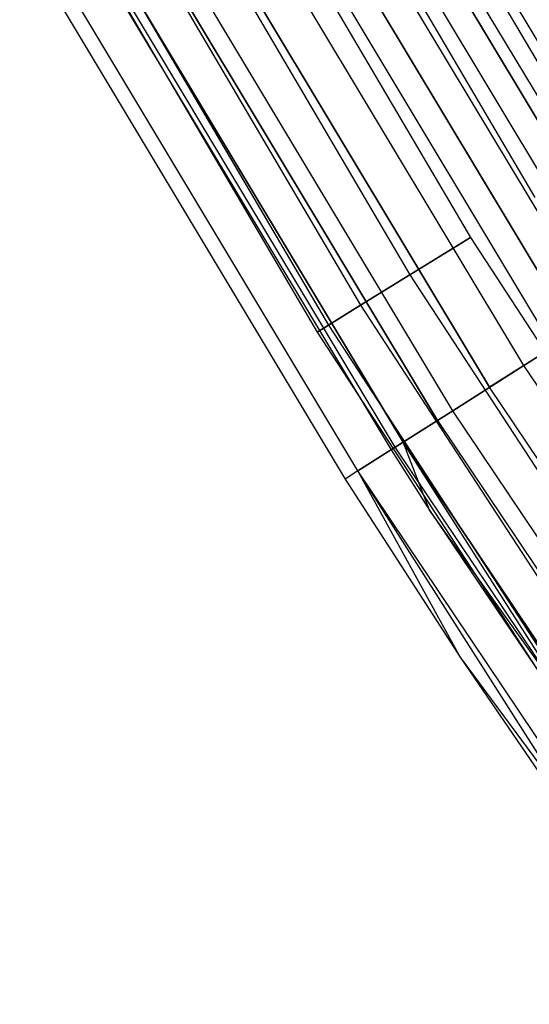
# Model space of a CAD drawing. Extents: x -176 to 176, y -176 to 176.
# Tile 34 of 208: x -100.51 to -95.83, y -66.71 to -57.67. Entities that reach past the tile are written whole.
import ezdxf

# ---------------------------------------------------------------- set-up
doc = ezdxf.new("R2010")
doc.units = 0
doc.header["$LTSCALE"] = 25.4
doc.layers.get('0').update_dxf_attribs({"linetype": 'CONTINUOUS'})

# ---------------------------------------------------------------- blocks, each defined once
blk = doc.blocks.new('BIURKOWA_B_STL')
at = {"color": 0}
for p, q in [((-97.8457, -54.4997, 201.2321), (-95.2243, -58.9604, 201.2321)), ((-97.8457, -54.4997, 201.2321), (-95.2243, -58.9604, 201.2321)), ((-97.8457, -54.4997, 197.7679), (-95.2243, -58.9604, 197.7679)), ((-97.8457, -54.4997, 197.7679), (-95.2243, -58.9604, 197.7679)), ((-97.8457, -54.4997, 4.2321), (-95.2243, -58.9604, 4.2321)), ((-97.8457, -54.4997, 4.2321), (-95.2243, -58.9604, 4.2321)), ((-97.8457, -54.4997, 0.7679), (-95.2243, -58.9604, 0.7679)), ((-97.8457, -54.4997, 0.7679), (-95.2243, -58.9604, 0.7679)), ((-98.4159, -54.8173, 201.4696), (-95.7793, -59.304, 201.4696)), ((-98.4159, -54.8173, 197.5304), (-95.7793, -59.304, 197.5304)), ((-98.4159, -54.8173, 197.5304), (-95.7793, -59.304, 197.5304)), ((-98.4159, -54.8173, 201.4696), (-95.7793, -59.304, 201.4696)), ((-98.4159, -54.8173, 4.4696), (-95.7793, -59.304, 4.4696)), ((-98.4159, -54.8173, 0.5304), (-95.7793, -59.304, 0.5304)), ((-98.4159, -54.8173, 0.5304), (-95.7793, -59.304, 0.5304)), ((-98.4159, -54.8173, 4.4696), (-95.7793, -59.304, 4.4696)), ((-99.0227, -55.1553, 201.4696), (-96.3698, -59.6697, 201.4696)), ((-99.0227, -55.1553, 197.5304), (-96.3698, -59.6697, 197.5304)), ((-99.0227, -55.1553, 197.5304), (-96.3698, -59.6697, 197.5304)), ((-99.0227, -55.1553, 201.4696), (-96.3698, -59.6697, 201.4696)), ((-99.0227, -55.1553, 4.4696), (-96.3698, -59.6697, 4.4696)), ((-99.0227, -55.1553, 0.5304), (-96.3698, -59.6697, 0.5304)), ((-99.0227, -55.1553, 0.5304), (-96.3698, -59.6697, 0.5304)), ((-99.0227, -55.1553, 4.4696), (-96.3698, -59.6697, 4.4696)), ((-94.4932, -59.9672, 201.7524), (-97.3869, -55.1437, 201.7524)), ((-94.4932, -59.9672, 201.7524), (-97.3869, -55.1437, 201.7524)), ((-94.4932, -59.9672, 0.2476), (-97.3869, -55.1437, 0.2476)), ((-94.4932, -59.9672, 0.2476), (-97.3869, -55.1437, 0.2476)), ((-94.7119, -60.106, 197.1403), (-97.6123, -55.2713, 197.1403)), ((-94.7119, -60.106, 197.1403), (-97.6123, -55.2713, 197.1403)), ((-94.7119, -60.106, 4.8597), (-97.6123, -55.2713, 4.8597)), ((-94.7119, -60.106, 4.8597), (-97.6123, -55.2713, 4.8597)), ((-94.8102, -60.1684, 4.37), (-97.7136, -55.3287, 4.37)), ((-94.8102, -60.1684, 4.37), (-97.7136, -55.3287, 4.37)), ((-97.7136, -55.3287, 197.63), (-94.8102, -60.1684, 197.63)), ((-97.7136, -55.3287, 197.63), (-94.8102, -60.1684, 197.63)), ((-99.593, -55.4729, 201.2321), (-96.9248, -60.0133, 201.2321)), ((-99.593, -55.4729, 201.2321), (-96.9248, -60.0133, 201.2321)), ((-99.593, -55.4729, 197.7679), (-96.9248, -60.0133, 197.7679)), ((-99.593, -55.4729, 197.7679), (-96.9248, -60.0133, 197.7679)), ((-99.593, -55.4729, 4.2321), (-96.9248, -60.0133, 4.2321)), ((-99.593, -55.4729, 4.2321), (-96.9248, -60.0133, 4.2321)), ((-99.593, -55.4729, 0.7679), (-96.9248, -60.0133, 0.7679)), ((-99.593, -55.4729, 0.7679), (-96.9248, -60.0133, 0.7679)), ((-95.0049, -60.292, 0.5581), (-97.9143, -55.4424, 0.5581)), ((-95.0049, -60.292, 0.5581), (-97.9143, -55.4424, 0.5581)), ((-95.0049, -60.292, 201.4419), (-97.9143, -55.4424, 201.4419)), ((-95.0049, -60.292, 201.4419), (-97.9143, -55.4424, 201.4419)), ((-95.1727, -60.3984, 201.9843), (-98.0872, -55.5403, 201.9843)), ((-95.1727, -60.3984, 201.9843), (-98.0872, -55.5403, 201.9843)), ((-95.1727, -60.3984, 0.0157), (-98.0872, -55.5403, 0.0157)), ((-95.1727, -60.3984, 0.0157), (-98.0872, -55.5403, 0.0157)), ((-100.0578, -55.7318, 200.7856), (-97.3771, -60.2934, 200.7856)), ((-100.0578, -55.7318, 200.7856), (-97.3771, -60.2934, 200.7856)), ((-100.0578, -55.7318, 198.2144), (-97.3771, -60.2934, 198.2144)), ((-100.0578, -55.7318, 198.2144), (-97.3771, -60.2934, 198.2144)), ((-100.0578, -55.7318, 3.7856), (-97.3771, -60.2934, 3.7856)), ((-100.0578, -55.7318, 3.7856), (-97.3771, -60.2934, 3.7856)), ((-100.0578, -55.7318, 1.2144), (-97.3771, -60.2934, 1.2144)), ((-100.0578, -55.7318, 1.2144), (-97.3771, -60.2934, 1.2144)), ((-95.4091, -60.5484, 197), (-98.3308, -55.6782, 197)), ((-98.3308, -55.6782, 5), (-95.4091, -60.5484, 5)), ((-98.3308, -55.6782, 4.5), (-95.4091, -60.5484, 4.5)), ((-98.3308, -55.6782, 5), (-95.4091, -60.5484, 5)), ((-98.3308, -55.6782, 4.5), (-95.4091, -60.5484, 4.5)), ((-98.3308, -55.6782, 197.5), (-95.4091, -60.5484, 197.5)), ((-95.4091, -60.5484, 197), (-98.3308, -55.6782, 197)), ((-98.3308, -55.6782, 197.5), (-95.4091, -60.5484, 197.5)), ((-95.6126, -60.6776, 0.5146), (-98.5405, -55.797, 0.5146)), ((-95.6126, -60.6776, 0.5146), (-98.5405, -55.797, 0.5146)), ((-95.6126, -60.6776, 201.4854), (-98.5405, -55.797, 201.4854)), ((-95.6126, -60.6776, 201.4854), (-98.5405, -55.797, 201.4854)), ((-100.3612, -55.9008, 200.184), (-97.6724, -60.4762, 200.184)), ((-100.3612, -55.9008, 200.184), (-97.6724, -60.4762, 200.184)), ((-100.3612, -55.9008, 198.816), (-97.6724, -60.4762, 198.816)), ((-100.3612, -55.9008, 198.816), (-97.6724, -60.4762, 198.816)), ((-100.3612, -55.9008, 3.184), (-97.6724, -60.4762, 3.184)), ((-100.3612, -55.9008, 3.184), (-97.6724, -60.4762, 3.184)), ((-100.3612, -55.9008, 1.816), (-97.6724, -60.4762, 1.816)), ((-100.3612, -55.9008, 1.816), (-97.6724, -60.4762, 1.816)), ((-100.4666, -55.9595, 199.5), (-97.775, -60.5397, 199.5)), ((-100.4666, -55.9595, 199.5), (-97.775, -60.5397, 199.5)), ((-100.4666, -55.9595, 2.5), (-97.775, -60.5397, 2.5)), ((-100.4666, -55.9595, 2.5), (-97.775, -60.5397, 2.5)), ((-95.8788, -60.8465, 201.9373), (-98.8148, -55.9523, 201.9373)), ((-95.8788, -60.8465, 201.9373), (-98.8148, -55.9523, 201.9373)), ((-95.8788, -60.8465, 0.0627), (-98.8148, -55.9523, 0.0627)), ((-95.8788, -60.8465, 0.0627), (-98.8148, -55.9523, 0.0627)), ((-96.1938, -61.0465, 0.7291), (-99.1396, -56.1362, 0.7291)), ((-96.1938, -61.0465, 0.7291), (-99.1396, -56.1362, 0.7291)), ((-99.1396, -56.1362, 201.2709), (-96.1938, -61.0465, 201.2709)), ((-99.1396, -56.1362, 201.2709), (-96.1938, -61.0465, 201.2709)), ((-96.5321, -61.2611, 201.6168), (-99.4882, -56.3336, 201.6168)), ((-96.5321, -61.2611, 201.6168), (-99.4882, -56.3336, 201.6168)), ((-96.5321, -61.2611, 0.3832), (-99.4882, -56.3336, 0.3832)), ((-96.5321, -61.2611, 0.3832), (-99.4882, -56.3336, 0.3832)), ((-96.673, -61.3506, 1.1738), (-99.6334, -56.4158, 1.1738)), ((-96.673, -61.3506, 1.1738), (-99.6334, -56.4158, 1.1738)), ((-99.6334, -56.4158, 200.8262), (-96.673, -61.3506, 200.8262)), ((-99.6334, -56.4158, 200.8262), (-96.673, -61.3506, 200.8262)), ((-100.0711, -56.6636, 2.5), (-97.0977, -61.6201, 2.5)), ((-100.0711, -56.6636, 2.5), (-97.0977, -61.6201, 2.5)), ((-100.0711, -56.6636, 199.5), (-97.0977, -61.6201, 199.5)), ((-100.0711, -56.6636, 199.5), (-97.0977, -61.6201, 199.5)), ((-97.0594, -61.5957, 201.0587), (-100.0316, -56.6413, 201.0587)), ((-97.0594, -61.5957, 201.0587), (-100.0316, -56.6413, 201.0587)), ((-97.0594, -61.5957, 0.9413), (-100.0316, -56.6413, 0.9413)), ((-97.0594, -61.5957, 0.9413), (-100.0316, -56.6413, 0.9413)), ((-99.958, -56.5996, 1.7908), (-96.988, -61.5504, 1.7908)), ((-99.958, -56.5996, 1.7908), (-96.988, -61.5504, 1.7908)), ((-96.988, -61.5504, 200.2092), (-99.958, -56.5996, 200.2092)), ((-96.988, -61.5504, 200.2092), (-99.958, -56.5996, 200.2092)), ((-97.4014, -61.8128, 200.3257), (-100.3841, -56.8409, 200.3257)), ((-97.4014, -61.8128, 200.3257), (-100.3841, -56.8409, 200.3257)), ((-97.4014, -61.8128, 1.6743), (-100.3841, -56.8409, 1.6743)), ((-97.4014, -61.8128, 1.6743), (-100.3841, -56.8409, 1.6743)), ((-100.5062, -56.91, 199.5), (-97.5199, -61.888, 199.5)), ((-100.5062, -56.91, 199.5), (-97.5199, -61.888, 199.5)), ((-100.5062, -56.91, 2.5), (-97.5199, -61.888, 2.5)), ((-100.5062, -56.91, 2.5), (-97.5199, -61.888, 2.5)), ((-96.9248, -60.0133, 201.2321), (-96.3698, -59.6697, 201.4696)), ((-96.9248, -60.0133, 201.2321), (-96.3698, -59.6697, 201.4696)), ((-96.3698, -59.6697, 197.5304), (-96.9248, -60.0133, 197.7679)), ((-96.3698, -59.6697, 197.5304), (-96.9248, -60.0133, 197.7679)), ((-96.9248, -60.0133, 4.2321), (-96.3698, -59.6697, 4.4696)), ((-96.9248, -60.0133, 4.2321), (-96.3698, -59.6697, 4.4696)), ((-96.3698, -59.6697, 0.5304), (-96.9248, -60.0133, 0.7679)), ((-96.3698, -59.6697, 0.5304), (-96.9248, -60.0133, 0.7679)), ((-96.3698, -59.6697, 201.4696), (-93.5112, -64.0567, 201.4696)), ((-96.3698, -59.6697, 197.5304), (-93.5112, -64.0567, 197.5304)), ((-96.3698, -59.6697, 197.5304), (-93.5112, -64.0567, 197.5304)), ((-96.3698, -59.6697, 201.4696), (-93.5112, -64.0567, 201.4696)), ((-96.3698, -59.6697, 4.4696), (-93.5112, -64.0567, 4.4696)), ((-96.3698, -59.6697, 0.5304), (-93.5112, -64.0567, 0.5304)), ((-96.3698, -59.6697, 0.5304), (-93.5112, -64.0567, 0.5304)), ((-96.3698, -59.6697, 4.4696), (-93.5112, -64.0567, 4.4696)), ((-97.3771, -60.2934, 200.7856), (-96.9248, -60.0133, 201.2321)), ((-97.3771, -60.2934, 200.7856), (-96.9248, -60.0133, 201.2321)), ((-96.9248, -60.0133, 197.7679), (-97.3771, -60.2934, 198.2144)), ((-96.9248, -60.0133, 197.7679), (-97.3771, -60.2934, 198.2144)), ((-97.3771, -60.2934, 3.7856), (-96.9248, -60.0133, 4.2321)), ((-97.3771, -60.2934, 3.7856), (-96.9248, -60.0133, 4.2321)), ((-96.9248, -60.0133, 0.7679), (-97.3771, -60.2934, 1.2144)), ((-96.9248, -60.0133, 0.7679), (-97.3771, -60.2934, 1.2144)), ((-96.9248, -60.0133, 201.2321), (-94.0497, -64.4256, 201.2321)), ((-96.9248, -60.0133, 201.2321), (-94.0497, -64.4256, 201.2321)), ((-96.9248, -60.0133, 197.7679), (-94.0497, -64.4256, 197.7679)), ((-96.9248, -60.0133, 197.7679), (-94.0497, -64.4256, 197.7679)), ((-96.9248, -60.0133, 4.2321), (-94.0497, -64.4256, 4.2321)), ((-96.9248, -60.0133, 4.2321), (-94.0497, -64.4256, 4.2321)), ((-96.9248, -60.0133, 0.7679), (-94.0497, -64.4256, 0.7679)), ((-96.9248, -60.0133, 0.7679), (-94.0497, -64.4256, 0.7679)), ((-97.6724, -60.4762, 200.184), (-97.3771, -60.2934, 200.7856)), ((-97.6724, -60.4762, 200.184), (-97.3771, -60.2934, 200.7856)), ((-97.3771, -60.2934, 198.2144), (-97.6724, -60.4762, 198.816)), ((-97.3771, -60.2934, 198.2144), (-97.6724, -60.4762, 198.816)), ((-97.6724, -60.4762, 3.184), (-97.3771, -60.2934, 3.7856)), ((-97.6724, -60.4762, 3.184), (-97.3771, -60.2934, 3.7856)), ((-97.3771, -60.2934, 1.2144), (-97.6724, -60.4762, 1.816)), ((-97.3771, -60.2934, 1.2144), (-97.6724, -60.4762, 1.816)), ((-97.3771, -60.2934, 200.7856), (-94.4887, -64.7263, 200.7856)), ((-97.3771, -60.2934, 200.7856), (-94.4887, -64.7263, 200.7856)), ((-97.3771, -60.2934, 198.2144), (-94.4887, -64.7263, 198.2144)), ((-97.3771, -60.2934, 198.2144), (-94.4887, -64.7263, 198.2144)), ((-97.3771, -60.2934, 3.7856), (-94.4887, -64.7263, 3.7856)), ((-97.3771, -60.2934, 3.7856), (-94.4887, -64.7263, 3.7856)), ((-97.3771, -60.2934, 1.2144), (-94.4887, -64.7263, 1.2144)), ((-97.3771, -60.2934, 1.2144), (-94.4887, -64.7263, 1.2144)), ((-95.1727, -60.3984, 201.9843), (-95.8788, -60.8465, 201.9373)), ((-95.1727, -60.3984, 201.9843), (-95.8788, -60.8465, 201.9373)), ((-95.8788, -60.8465, 0.0627), (-95.1727, -60.3984, 0.0157)), ((-95.8788, -60.8465, 0.0627), (-95.1727, -60.3984, 0.0157)), ((-97.775, -60.5397, 199.5), (-97.6724, -60.4762, 200.184)), ((-97.775, -60.5397, 199.5), (-97.6724, -60.4762, 200.184)), ((-97.6724, -60.4762, 198.816), (-97.775, -60.5397, 199.5)), ((-97.6724, -60.4762, 198.816), (-97.775, -60.5397, 199.5)), ((-97.775, -60.5397, 2.5), (-97.6724, -60.4762, 3.184)), ((-97.775, -60.5397, 2.5), (-97.6724, -60.4762, 3.184)), ((-97.6724, -60.4762, 1.816), (-97.775, -60.5397, 2.5)), ((-97.6724, -60.4762, 1.816), (-97.775, -60.5397, 2.5)), ((-97.775, -60.5397, 199.5), (-94.8747, -64.9907, 199.5)), ((-97.775, -60.5397, 199.5), (-94.8747, -64.9907, 199.5)), ((-97.775, -60.5397, 2.5), (-94.8747, -64.9907, 2.5)), ((-97.775, -60.5397, 2.5), (-94.8747, -64.9907, 2.5)), ((-97.6724, -60.4762, 200.184), (-94.7752, -64.9225, 200.184)), ((-97.6724, -60.4762, 200.184), (-94.7752, -64.9225, 200.184)), ((-97.6724, -60.4762, 198.816), (-94.7752, -64.9225, 198.816)), ((-97.6724, -60.4762, 198.816), (-94.7752, -64.9225, 198.816)), ((-97.6724, -60.4762, 3.184), (-94.7752, -64.9225, 3.184)), ((-97.6724, -60.4762, 3.184), (-94.7752, -64.9225, 3.184)), ((-97.6724, -60.4762, 1.816), (-94.7752, -64.9225, 1.816)), ((-97.6724, -60.4762, 1.816), (-94.7752, -64.9225, 1.816)), ((-96.1938, -61.0465, 0.7291), (-95.6126, -60.6776, 0.5146)), ((-96.1938, -61.0465, 0.7291), (-95.6126, -60.6776, 0.5146)), ((-95.6126, -60.6776, 201.4854), (-96.1938, -61.0465, 201.2709)), ((-95.6126, -60.6776, 201.4854), (-96.1938, -61.0465, 201.2709)), ((-95.8788, -60.8465, 201.9373), (-96.5321, -61.2611, 201.6168)), ((-95.8788, -60.8465, 201.9373), (-96.5321, -61.2611, 201.6168)), ((-96.5321, -61.2611, 0.3832), (-95.8788, -60.8465, 0.0627)), ((-96.5321, -61.2611, 0.3832), (-95.8788, -60.8465, 0.0627)), ((-92.7005, -65.587, 201.9373), (-95.8788, -60.8465, 201.9373)), ((-92.7005, -65.587, 201.9373), (-95.8788, -60.8465, 201.9373)), ((-92.7005, -65.587, 0.0627), (-95.8788, -60.8465, 0.0627)), ((-92.7005, -65.587, 0.0627), (-95.8788, -60.8465, 0.0627)), ((-96.673, -61.3506, 1.1738), (-96.1938, -61.0465, 0.7291)), ((-96.673, -61.3506, 1.1738), (-96.1938, -61.0465, 0.7291)), ((-96.673, -61.3506, 200.8262), (-96.1938, -61.0465, 201.2709)), ((-96.673, -61.3506, 200.8262), (-96.1938, -61.0465, 201.2709)), ((-93.0051, -65.8025, 0.7291), (-96.1938, -61.0465, 0.7291)), ((-93.0051, -65.8025, 0.7291), (-96.1938, -61.0465, 0.7291)), ((-93.0051, -65.8025, 201.2709), (-96.1938, -61.0465, 201.2709)), ((-93.0051, -65.8025, 201.2709), (-96.1938, -61.0465, 201.2709)), ((-96.5321, -61.2611, 201.6168), (-97.0594, -61.5957, 201.0587)), ((-96.5321, -61.2611, 201.6168), (-97.0594, -61.5957, 201.0587)), ((-97.0594, -61.5957, 0.9413), (-96.5321, -61.2611, 0.3832)), ((-97.0594, -61.5957, 0.9413), (-96.5321, -61.2611, 0.3832)), ((-93.3321, -66.0339, 201.6168), (-96.5321, -61.2611, 201.6168)), ((-93.3321, -66.0339, 201.6168), (-96.5321, -61.2611, 201.6168)), ((-93.3321, -66.0339, 0.3832), (-96.5321, -61.2611, 0.3832)), ((-93.3321, -66.0339, 0.3832), (-96.5321, -61.2611, 0.3832)), ((-96.673, -61.3506, 1.1738), (-96.988, -61.5504, 1.7908)), ((-96.673, -61.3506, 1.1738), (-96.988, -61.5504, 1.7908)), ((-96.988, -61.5504, 200.2092), (-96.673, -61.3506, 200.8262)), ((-96.988, -61.5504, 200.2092), (-96.673, -61.3506, 200.8262)), ((-96.673, -61.3506, 1.1738), (-93.4684, -66.1304, 1.1738)), ((-96.673, -61.3506, 1.1738), (-93.4684, -66.1304, 1.1738)), ((-96.673, -61.3506, 200.8262), (-93.4684, -66.1304, 200.8262)), ((-96.673, -61.3506, 200.8262), (-93.4684, -66.1304, 200.8262)), ((-97.0594, -61.5957, 201.0587), (-97.4014, -61.8128, 200.3257)), ((-97.0594, -61.5957, 201.0587), (-97.4014, -61.8128, 200.3257)), ((-97.4014, -61.8128, 1.6743), (-97.0594, -61.5957, 0.9413)), ((-97.4014, -61.8128, 1.6743), (-97.0594, -61.5957, 0.9413)), ((-97.0977, -61.6201, 2.5), (-96.988, -61.5504, 1.7908)), ((-97.0977, -61.6201, 2.5), (-96.988, -61.5504, 1.7908)), ((-97.0977, -61.6201, 199.5), (-96.988, -61.5504, 200.2092)), ((-97.0977, -61.6201, 199.5), (-96.988, -61.5504, 200.2092)), ((-97.0977, -61.6201, 2.5), (-96.7442, -62.1737, 2.5)), ((-97.0977, -61.6201, 2.5), (-96.7442, -62.1737, 2.5)), ((-97.0977, -61.6201, 2.5), (-97.0977, -61.6201, 199.5)), ((-97.0977, -61.6201, 199.5), (-96.7442, -62.1737, 199.5)), ((-97.0977, -61.6201, 2.5), (-97.0977, -61.6201, 199.5)), ((-97.0977, -61.6201, 199.5), (-96.7442, -62.1737, 199.5)), ((-93.8419, -66.3946, 201.0587), (-97.0594, -61.5957, 201.0587)), ((-93.8419, -66.3946, 201.0587), (-97.0594, -61.5957, 201.0587)), ((-93.8419, -66.3946, 0.9413), (-97.0594, -61.5957, 0.9413)), ((-93.8419, -66.3946, 0.9413), (-97.0594, -61.5957, 0.9413)), ((-93.7729, -66.3458, 1.7908), (-96.988, -61.5504, 1.7908)), ((-96.7442, -62.1737, 2.5), (-96.988, -61.5504, 1.7908)), ((-96.7442, -62.1737, 2.5), (-96.988, -61.5504, 1.7908)), ((-93.7729, -66.3458, 1.7908), (-96.988, -61.5504, 1.7908)), ((-93.879, -66.4209, 199.5), (-96.988, -61.5504, 200.2092)), ((-96.988, -61.5504, 200.2092), (-93.7729, -66.3458, 200.2092)), ((-96.988, -61.5504, 200.2092), (-93.7729, -66.3458, 200.2092)), ((-96.7442, -62.1737, 199.5), (-96.988, -61.5504, 200.2092)), ((-93.879, -66.4209, 199.5), (-96.988, -61.5504, 200.2092)), ((-96.7442, -62.1737, 199.5), (-96.988, -61.5504, 200.2092)), ((-97.4014, -61.8128, 200.3257), (-97.5199, -61.888, 199.5)), ((-97.4014, -61.8128, 200.3257), (-97.5199, -61.888, 199.5)), ((-97.4014, -61.8128, 1.6743), (-97.5199, -61.888, 2.5)), ((-97.4014, -61.8128, 1.6743), (-97.5199, -61.888, 2.5)), ((-96.4573, -63.5314, 199.5), (-97.4014, -61.8128, 200.3257)), ((-96.4573, -63.5314, 199.5), (-97.4014, -61.8128, 200.3257)), ((-94.1727, -66.6286, 200.3257), (-97.4014, -61.8128, 200.3257)), ((-94.1727, -66.6286, 200.3257), (-97.4014, -61.8128, 200.3257)), ((-94.1727, -66.6286, 1.6743), (-97.4014, -61.8128, 1.6743)), ((-94.2872, -66.7096, 2.5), (-97.4014, -61.8128, 1.6743)), ((-94.1727, -66.6286, 1.6743), (-97.4014, -61.8128, 1.6743)), ((-94.2872, -66.7096, 2.5), (-97.4014, -61.8128, 1.6743)), ((-96.4573, -63.5314, 2.5), (-97.4014, -61.8128, 1.6743)), ((-96.4573, -63.5314, 2.5), (-97.4014, -61.8128, 1.6743)), ((-97.5199, -61.888, 199.5), (-96.4573, -63.5314, 199.5)), ((-97.5199, -61.888, 199.5), (-96.4573, -63.5314, 199.5)), ((-97.5199, -61.888, 199.5), (-97.5199, -61.888, 2.5)), ((-97.5199, -61.888, 2.5), (-96.4573, -63.5314, 2.5)), ((-97.5199, -61.888, 199.5), (-97.5199, -61.888, 2.5)), ((-97.5199, -61.888, 2.5), (-96.4573, -63.5314, 2.5)), ((-96.7442, -62.1737, 2.5), (-93.879, -66.4209, 2.5)), ((-93.7729, -66.3458, 1.7908), (-96.7442, -62.1737, 2.5)), ((-93.7729, -66.3458, 1.7908), (-96.7442, -62.1737, 2.5)), ((-96.7442, -62.1737, 2.5), (-93.879, -66.4209, 2.5)), ((-96.7442, -62.1737, 2.5), (-96.7442, -62.1737, 199.5)), ((-96.7442, -62.1737, 199.5), (-93.879, -66.4209, 199.5)), ((-96.7442, -62.1737, 2.5), (-96.7442, -62.1737, 199.5)), ((-96.7442, -62.1737, 199.5), (-93.879, -66.4209, 199.5)), ((-96.4573, -63.5314, 199.5), (-94.1727, -66.6286, 200.3257)), ((-96.4573, -63.5314, 199.5), (-94.1727, -66.6286, 200.3257)), ((-96.4573, -63.5314, 199.5), (-94.2872, -66.7096, 199.5)), ((-96.4573, -63.5314, 199.5), (-94.2872, -66.7096, 199.5)), ((-96.4573, -63.5314, 199.5), (-96.4573, -63.5314, 2.5)), ((-96.4573, -63.5314, 2.5), (-94.2872, -66.7096, 2.5)), ((-96.4573, -63.5314, 199.5), (-96.4573, -63.5314, 2.5)), ((-96.4573, -63.5314, 2.5), (-94.2872, -66.7096, 2.5))]:
    blk.add_line(p, q, dxfattribs=at)

msp = doc.modelspace()

# ---------------------------------------------------------------- block references
at = {"color": 253}
msp.add_blockref('BIURKOWA_B_STL', (0, 0), dxfattribs=at)

doc.saveas('drawing.dxf')
